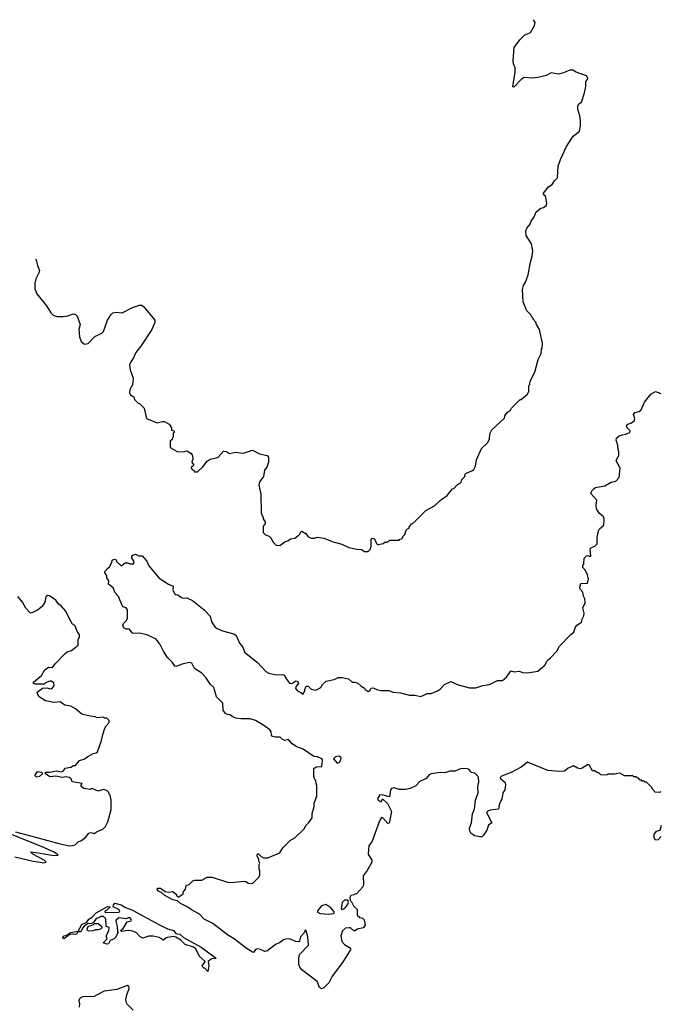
# Model space of a CAD drawing. Extents: x 2239831 to 2395310, y 665973 to 772585.
# Tile 52 of 144: x 2284145 to 2290340, y 735252 to 744771. Entities that reach past the tile are written whole.
import ezdxf

# ---------------------------------------------------------------- set-up
doc = ezdxf.new("R2010")
doc.units = 0

msp = doc.modelspace()

# ---------------------------------------------------------------- linework, layer by layer
at = {"layer": '0CON20XD'}
for points in [[(2284296.4, 742455.5), (2284305.8, 742445.8), (2284316.2, 742395), (2284335.9, 742345.9), (2284331.2, 742325), (2284300, 742265), (2284290, 742225), (2284290.7, 742170.7), (2284311.7, 742121.7), (2284403.3, 742005), (2284445, 741937.5), (2284470, 741915), (2284507, 741903), (2284565, 741902.5), (2284611.7, 741908.3), (2284665, 741927.5), (2284685, 741920), (2284700, 741905), (2284730, 741825), (2284717.5, 741775), (2284722.5, 741705), (2284740, 741660), (2284773, 741633), (2284808.3, 741641.7), (2284870.7, 741709.3), (2284938.3, 741741.7), (2284955, 741757.5), (2284994.2, 741865.8), (2285025, 741917.5), (2285045, 741937.5), (2285075, 741942.5), (2285135, 741936.7), (2285235, 741988), (2285305, 742010), (2285325, 742010), (2285345, 741996.7), (2285451.2, 741865), (2285452.5, 741845), (2285424.4, 741775), (2285315.8, 741614.2), (2285266.7, 741555), (2285245, 741502.5), (2285218.8, 741465), (2285206.2, 741435), (2285213.8, 741385), (2285243.3, 741305), (2285235, 741240), (2285210, 741195), (2285207.5, 741165), (2285217.5, 741145), (2285247.5, 741125), (2285255, 741100), (2285267, 741087), (2285290, 741065), (2285305, 741060), (2285350, 741015), (2285370, 740915), (2285475, 740872.5), (2285525, 740887.5), (2285545, 740887.5), (2285591.7, 740861.7), (2285612.5, 740825), (2285611.7, 740801.7), (2285640, 740795), (2285638.3, 740781.7), (2285630, 740775), (2285630, 740735), (2285621.7, 740728.3), (2285618.3, 740711.7), (2285600, 740695), (2285600, 740635), (2285667.7, 740597.7), (2285725, 740593.8), (2285761.7, 740601.7), (2285799.3, 740579.3), (2285812.5, 740565), (2285820, 740535), (2285820, 740515), (2285811.7, 740508.3), (2285810, 740495), (2285830, 740465), (2285815, 740450), (2285805, 740450), (2285802.5, 740435), (2285815, 740420), (2285830, 740415), (2285835, 740400), (2285865, 740400), (2285915, 740447.5), (2285958, 740502), (2285986.7, 740523.3), (2286045, 740533.8), (2286065, 740543.3), (2286115, 740600), (2286145, 740596.7), (2286175, 740577.5), (2286231.7, 740591.7), (2286305, 740580), (2286395, 740610), (2286465, 740574.3), (2286537.7, 740557.7), (2286551.7, 740541.7), (2286551.4, 740495), (2286534.3, 740445.7), (2286513.8, 740415), (2286503.8, 740355), (2286466.7, 740305), (2286457.5, 740275), (2286477.5, 740185), (2286480, 740005), (2286490, 739975), (2286500, 739965), (2286500, 739945), (2286520, 739915), (2286518.3, 739901.7), (2286500, 739875), (2286500, 739815), (2286521.7, 739791.7), (2286558.3, 739778.3), (2286578.3, 739758.3), (2286591.7, 739721.7), (2286625, 739690), (2286661.7, 739688.3), (2286713, 739727), (2286737, 739733), (2286765, 739752.5), (2286805, 739760), (2286855, 739797.5), (2286865, 739820), (2286875, 739827.5), (2286912.5, 739805), (2286935, 739772.5), (2286965, 739757.5), (2286995, 739757.5), (2287025, 739767.5), (2287085, 739757.5), (2287175, 739722.5), (2287261.7, 739701.7), (2287328.3, 739668.3), (2287405, 739652.5), (2287455, 739650), (2287475, 739630), (2287515, 739630), (2287535, 739650), (2287545, 739680), (2287542.5, 739745), (2287555, 739760), (2287575, 739753.3), (2287595, 739707.5), (2287605, 739697.5), (2287615, 739697.5), (2287661.7, 739708.3), (2287675, 739720), (2287695, 739720), (2287725, 739740), (2287815, 739740), (2287821.7, 739748.3), (2287838.3, 739751.7), (2287850, 739765), (2287850, 739775), (2287870, 739795), (2287883, 739837), (2287895, 739850), (2287910, 739855), (2287910, 739865), (2287933.6, 739896.4), (2287953, 739907), (2288073.6, 740026.4), (2288155, 740070), (2288213.6, 740126.4), (2288279.3, 740170.7), (2288330, 740235), (2288345, 740240), (2288377, 740273), (2288415, 740300), (2288420, 740325), (2288450, 740355), (2288453, 740377), (2288460, 740385), (2288525, 740412.5), (2288536.4, 740423.6), (2288552.5, 740455), (2288563, 740517), (2288612.5, 740625), (2288669.3, 740680.7), (2288687.5, 740715), (2288693, 740767), (2288710, 740805), (2288835, 740920), (2288838.3, 740941.7), (2288861.7, 740978.3), (2288890, 740995), (2288900, 741015), (2288985, 741100), (2288995, 741100), (2289060, 741155), (2289061.7, 741168.3), (2289070, 741175), (2289070, 741235), (2289080, 741245), (2289083, 741277), (2289127, 741363), (2289160, 741485), (2289187, 741543), (2289190, 741585), (2289197.5, 741595), (2289202.5, 741645), (2289178.3, 741748.3), (2289172.5, 741775), (2289142.5, 741825), (2289137, 741847), (2289110, 741875), (2289110, 741885), (2289090, 741905), (2289090, 741915), (2289050, 741955), (2289012.5, 742045), (2289008.3, 742161.7), (2289018.3, 742201.7), (2289037.5, 742235), (2289062.5, 742305), (2289083.6, 742426.4), (2289102.5, 742485), (2289106.7, 742535), (2289093.3, 742605), (2289042.5, 742685), (2289040.7, 742729.3), (2289050, 742755), (2289081.2, 742795), (2289091.2, 742825), (2289122, 742865), (2289140, 742915), (2289185, 742950), (2289210, 742955), (2289236.7, 742975), (2289242.5, 742995), (2289237.5, 743035), (2289230, 743065), (2289211.7, 743081.7), (2289210, 743095), (2289260, 743155), (2289293, 743177), (2289317, 743213), (2289347, 743243), (2289353.3, 743355), (2289375, 743420), (2289433.3, 743545), (2289483.9, 743626.1), (2289497.5, 743645), (2289557.5, 743695), (2289567.5, 743745), (2289567.5, 743795), (2289561.7, 743841.7), (2289542.5, 743905), (2289542.5, 743935), (2289553.6, 743956.4), (2289577.5, 743975), (2289607, 744063), (2289620, 744125), (2289620, 744175), (2289637, 744193), (2289640, 744205), (2289625, 744227.5), (2289525, 744263.3), (2289495, 744282.5), (2289465, 744283.3), (2289405, 744258.8), (2289355, 744246.2), (2289283.9, 744256.1), (2289235, 744233.3), (2289155, 744211.2), (2289105, 744206.2), (2289025, 744211.2), (2288998, 744195), (2288925, 744117.5), (2288915, 744122.5), (2288936.9, 744266.9), (2288936, 744305), (2288920, 744345), (2288916.7, 744375), (2288928.3, 744501.7), (2288982.5, 744575), (2289028.3, 744621.7), (2289085, 744647.5), (2289124, 744715), (2289130, 744745), (2289112.4, 744771.3)], [(2289255, 738582.5), (2289279.5, 738600.5), (2289340, 738665), (2289364.1, 738715.9), (2289475, 738827.5), (2289505, 738850), (2289518.3, 738891.7), (2289533.6, 738916.4), (2289577.5, 738945), (2289583.6, 738976.4), (2289601.7, 739008.3), (2289602.5, 739035), (2289590, 739085), (2289612.5, 739135), (2289611.7, 739171.7), (2289598.3, 739198.3), (2289592.5, 739235), (2289566.7, 739265), (2289562.5, 739285), (2289571.2, 739318.8), (2289635.9, 739324.1), (2289646.2, 739365), (2289636.7, 739405), (2289617, 739447), (2289590, 739475), (2289592.5, 739495), (2289601.7, 739508.3), (2289603.3, 739565), (2289625, 739587.5), (2289645, 739590), (2289655, 739580), (2289667.5, 739585), (2289663, 739657), (2289675, 739670), (2289708.3, 739681.7), (2289730, 739705), (2289730, 739765), (2289741.2, 739828.8), (2289751.4, 739848.6), (2289793.3, 739885), (2289797, 739943), (2289790.8, 739965), (2289750, 740000), (2289723.6, 740043.6), (2289720, 740075), (2289727.5, 740125), (2289669.3, 740189.3), (2289678, 740215), (2289700.9, 740239.1), (2289715, 740248), (2289750, 740255), (2289805, 740266), (2289865, 740301.2), (2289910.7, 740309.3), (2289943.3, 740345), (2289952, 740435), (2289912.5, 740505), (2289931.7, 740548.3), (2289940, 740555), (2289940, 740595), (2289932.5, 740615), (2289929.3, 740659.3), (2289912.5, 740705), (2289917.5, 740725), (2289941.7, 740748.3), (2289970.7, 740759.3), (2290006.4, 740763.6), (2290045, 740780), (2290047.5, 740795), (2290020, 740825), (2290012.5, 740845), (2290025, 740860), (2290055, 740870), (2290086.7, 740893.3), (2290092.5, 740915), (2290080, 740955), (2290095, 740972.5), (2290137, 740983), (2290155, 741000), (2290188.8, 741075), (2290247.7, 741152.3), (2290295, 741177.5), (2290345, 741156.2)], [(2290345, 737310), (2290335, 737300), (2290291.7, 737301.7), (2290260, 737335), (2290260, 737345), (2290208.3, 737398.3), (2290195, 737400), (2290185, 737410), (2290165, 737410), (2290158.3, 737418.3), (2290145, 737420), (2290128.3, 737438.3), (2290115, 737440), (2290105, 737450), (2290085, 737450), (2290075, 737460), (2289995, 737460), (2289947.5, 737487.5), (2289895, 737477.5), (2289835, 737477.5), (2289825, 737470), (2289798.3, 737468.3), (2289765, 737470), (2289745, 737490), (2289735, 737490), (2289705, 737510), (2289685, 737510), (2289655, 737560), (2289645, 737566.7), (2289635, 737566.7), (2289586.2, 737533.8), (2289565, 737527.5), (2289540, 737535), (2289501.7, 737558.3), (2289450, 737535), (2289415, 737507.5), (2289365, 737502.5), (2289253.6, 737513.6), (2289055, 737592.5), (2288995.9, 737544.1), (2288897.8, 737492.2), (2288802.9, 737457.1), (2288791.2, 737445), (2288794.3, 737434.3), (2288840.6, 737395), (2288843.6, 737375), (2288836.9, 737325), (2288818, 737295), (2288807.5, 737235), (2288785.5, 737194.5), (2288775, 737138.8), (2288695, 737130), (2288671.3, 737118.7), (2288660, 737105), (2288712.5, 737005), (2288677.5, 736985), (2288663.3, 736935), (2288631.7, 736888.3), (2288615, 736872.5), (2288595, 736870), (2288545, 736880), (2288506.7, 736905), (2288496.7, 736925), (2288496.2, 736956.2), (2288513, 737007), (2288522.5, 737095), (2288542.3, 737137.7), (2288553.9, 737226.1), (2288580, 737295), (2288576.7, 737355), (2288586.4, 737403.6), (2288583.3, 737445), (2288576.4, 737456.4), (2288546.1, 737486.1), (2288513.9, 737493.9), (2288500, 737505), (2288493.3, 737523.3), (2288475, 737528.8), (2288415, 737531.2), (2288355, 737506.7), (2288305, 737506), (2288255, 737490), (2288215, 737494.2), (2288125, 737480), (2288105, 737471.2), (2288075.5, 737434.5), (2288015, 737406.2), (2287977.3, 737362.7), (2287920.5, 737339.5), (2287875, 737330), (2287815, 737330), (2287765, 737346.2), (2287741.7, 737338.3), (2287731.2, 737325), (2287722.5, 737257.5), (2287660, 737275), (2287621.7, 737278.3), (2287620, 737265), (2287604.1, 737245.9), (2287612, 737225), (2287641.7, 737208.3), (2287655, 737240), (2287703.6, 737193.6), (2287742, 737115), (2287718.3, 737001.7), (2287705, 737000), (2287656.1, 737056.1), (2287645, 737057.5), (2287624, 737025), (2287555, 736830), (2287522.5, 736785), (2287516, 736705), (2287549.2, 736645), (2287550.8, 736625), (2287505.4, 736544.6), (2287465.8, 736495), (2287469.4, 736415), (2287462.6, 736387.4), (2287405, 736322.5), (2287375, 736309.2), (2287347.5, 736305), (2287336.7, 736285), (2287340, 736255), (2287355, 736243.3), (2287374, 736205), (2287407.6, 736167.6), (2287408.8, 736115), (2287435, 736092.5), (2287460, 736085), (2287475, 736067.5), (2287486.2, 736015), (2287468.3, 735991.7), (2287411.2, 735978.8), (2287385, 735962.5), (2287375, 735962.5), (2287345, 735990), (2287335, 735992.5), (2287295, 735987.5), (2287267.9, 735962.1), (2287250.6, 735915), (2287260.2, 735860.2), (2287285, 735830.8), (2287335, 735800.8), (2287346.9, 735785), (2287265.6, 735655), (2287166.2, 735523.8), (2287135, 735458.8), (2287085, 735410), (2287065, 735403.1), (2287044.5, 735415), (2287022.5, 735472.5), (2286874.4, 735585), (2286855, 735610), (2286845, 735637.5), (2286843, 735697), (2286852.2, 735735), (2286939.2, 735825), (2286933.1, 735905), (2286915, 735962.5), (2286905, 735970), (2286897.3, 735942.7), (2286859.2, 735905), (2286851.2, 735865), (2286843.9, 735856.1), (2286815, 735860), (2286755, 735886), (2286717, 735883), (2286695, 735874.2), (2286658.8, 735845), (2286625, 735832.5), (2286536.7, 735765), (2286515, 735763.1), (2286475, 735782.9), (2286445, 735789.2), (2286425, 735781.2), (2286405.7, 735754.3), (2286397.5, 735757.5), (2286334.4, 735795), (2286220.9, 735880.9), (2286155, 735922.1), (2286012.2, 736032.2), (2285930, 736075), (2285882.9, 736122.9), (2285805, 736165.7), (2285771.5, 736191.5), (2285698.8, 736225), (2285671.2, 736251.2), (2285625, 736263.5), (2285548, 736305), (2285520.3, 736330.3), (2285488.8, 736345), (2285471.2, 736365), (2285480, 736375), (2285506.1, 736376.1), (2285552.9, 736342.9), (2285585, 736336), (2285625, 736342.5), (2285660, 736315), (2285660, 736305), (2285675, 736290), (2285685, 736290), (2285725, 736320), (2285727.5, 736335), (2285747.5, 736365), (2285755, 736400), (2285785, 736410), (2285820, 736445), (2285838.3, 736451.7), (2285905, 736452.5), (2285958.3, 736481.7), (2286005, 736482.5), (2286165, 736430), (2286218.3, 736431.7), (2286315, 736442.5), (2286335, 736440), (2286355, 736422.5), (2286395, 736420), (2286439.3, 736460.7), (2286460, 736485), (2286467.5, 736505), (2286467.5, 736545), (2286460, 736555), (2286460, 736605), (2286466.7, 736615), (2286457.5, 736635), (2286456.7, 736656.7), (2286440, 736685), (2286444, 736706), (2286455, 736706.7), (2286480.7, 736680.7), (2286505, 736667.5), (2286545, 736667.5), (2286660, 736715), (2286690, 736765), (2286720, 736795), (2286765, 736837.5), (2286805, 736862.5), (2286895, 736947.5), (2286916.2, 736985), (2286941.7, 737008.3), (2286973.3, 737055), (2286973.9, 737096.1), (2286992.5, 737165), (2286992.5, 737195), (2287017.5, 737265), (2287020, 737375), (2287013, 737383), (2287010, 737415), (2287000, 737425), (2286990, 737455), (2286988.3, 737531.7), (2287010.7, 737549.3), (2287068.3, 737551.7), (2287072.5, 737615), (2287067.5, 737625), (2287025, 737643.3), (2286988.3, 737648.3), (2286885, 737719.2), (2286825, 737740.8), (2286779.7, 737769.7), (2286743.3, 737813.3), (2286705, 737803.3), (2286682.5, 737815), (2286664, 737834), (2286615, 737833.1), (2286590.9, 737840.9), (2286579.2, 737855), (2286577.5, 737885), (2286564.3, 737905), (2286497.1, 737955), (2286425.4, 737995.4), (2286375, 738011.1), (2286285, 738010.8), (2286235, 738018), (2286200, 738035), (2286181.7, 738051.7), (2286155, 738052.5), (2286135, 738062.5), (2286114.3, 738095), (2286110, 738165), (2286048.9, 738225), (2286022.2, 738315), (2285990.5, 738345), (2285945, 738413.1), (2285905, 738451.9), (2285835, 738500), (2285809.1, 738549.1), (2285785, 738556.7), (2285715, 738541.4), (2285655, 738517.5), (2285645, 738520), (2285622.5, 738555), (2285575.6, 738605), (2285534.6, 738665), (2285502, 738732), (2285465, 738782.5), (2285385, 738820.8), (2285305, 738838.8), (2285245, 738837.5), (2285233.6, 738843.6), (2285208.3, 738878.3), (2285175, 738877.5), (2285155, 738887.5), (2285142.3, 738912.3), (2285147.5, 738935), (2285178.8, 738961.2), (2285186.4, 738983.6), (2285187.5, 739065), (2285175.8, 739085.8), (2285145, 739096.2), (2285135, 739106.7), (2285100, 739195), (2285068.8, 739228.8), (2285048.3, 739278.3), (2285003.3, 739315), (2285006.7, 739345), (2284987.5, 739375), (2284987, 739397), (2284970, 739425), (2284970, 739435), (2284993.6, 739466.4), (2285015, 739480), (2285037, 739523), (2285040, 739545), (2285063, 739557), (2285078.3, 739548.3), (2285081.7, 739531.7), (2285125, 739490), (2285165, 739520), (2285191.7, 739521.7), (2285215, 739510), (2285248.3, 739511.7), (2285250, 739535), (2285228.3, 739568.3), (2285228.3, 739581.7), (2285240, 739595), (2285265, 739602.5), (2285298.3, 739588.3), (2285328.3, 739588.3), (2285375, 739537.5), (2285392.5, 739492.5), (2285493, 739373), (2285583.9, 739313.9), (2285630, 739295), (2285630, 739275), (2285623, 739263), (2285650, 739215), (2285675, 739210), (2285710, 739185), (2285725, 739180), (2285761.7, 739181.7), (2285817.5, 739155), (2285927.5, 739065), (2285988, 739005), (2285999.5, 738949.5), (2286011.4, 738931.4), (2286035, 738898.8), (2286054.4, 738884.4), (2286105, 738861.4), (2286215, 738833.3), (2286237.7, 738817.7), (2286271.2, 738745), (2286303.3, 738705), (2286320, 738655), (2286446.2, 738555), (2286525, 738469.2), (2286555, 738454.2), (2286625, 738437.5), (2286685, 738440.8), (2286702.5, 738435), (2286723.8, 738395), (2286755.9, 738355.9), (2286775.7, 738354.3), (2286815, 738378), (2286832.5, 738375), (2286842.5, 738355), (2286815, 738320), (2286812.5, 738305), (2286831.7, 738281.7), (2286865, 738267.5), (2286885, 738250), (2286903.3, 738285), (2286905, 738310), (2286915, 738326.2), (2286935, 738327.5), (2286965, 738297.5), (2287009.3, 738290.7), (2287055.9, 738314.1), (2287075, 738342.5), (2287110, 738375), (2287186.4, 738393.6), (2287225, 738410), (2287265, 738410), (2287325, 738397.5), (2287360, 738365), (2287385, 738366.7), (2287416.1, 738356.1), (2287447, 738327), (2287479.3, 738309.3), (2287487.5, 738295), (2287515, 738276.7), (2287532.5, 738285), (2287545, 738307.5), (2287565, 738312.5), (2287600, 738295), (2287637, 738287), (2287715, 738286.2), (2287755, 738271.2), (2287827, 738263), (2287915, 738240), (2287965, 738240), (2288025, 738228.6), (2288085, 738256.7), (2288125, 738258), (2288186, 738284), (2288215, 738302.5), (2288252.5, 738345), (2288315, 738373.8), (2288385, 738340.8), (2288495, 738312), (2288555, 738312.5), (2288625, 738334), (2288690, 738345), (2288765, 738382), (2288815, 738383.3), (2288853.3, 738415), (2288895, 738476.2), (2288926.1, 738466.1), (2288975, 738472.5), (2289009.7, 738459.7), (2289055, 738456), (2289155, 738474), (2289227.5, 738535), (2289241.7, 738568.3), (2289255, 738582.5)], [(2284105, 736918.7), (2284297.6, 736867.6), (2284535, 736802.9), (2284625, 736784.3), (2284653.6, 736786.4), (2284680, 736795), (2284713.9, 736826.1), (2284736.1, 736833.9), (2284780, 736865), (2284815, 736907.5), (2284835, 736912.5), (2284865, 736902.5), (2284895, 736922.5), (2284950, 736945), (2284975, 736970), (2284997.5, 737015), (2285030, 737135), (2285030, 737225), (2285020, 737275), (2285010, 737285), (2285008.3, 737298.3), (2284988.3, 737318.3), (2284955, 737330), (2284905, 737312.5), (2284845, 737337.5), (2284825, 737330), (2284765, 737337.5), (2284738.3, 737358.3), (2284738.3, 737371.7), (2284748.3, 737388.3), (2284653, 737403), (2284643, 737433), (2284625, 737443.3), (2284595, 737450), (2284555, 737446.2), (2284495, 737458.8), (2284435, 737450), (2284390, 737485), (2284393.6, 737496.4), (2284433.9, 737496.1), (2284505, 737510), (2284545, 737498.8), (2284555, 737501.2), (2284569.7, 737510.3), (2284586.1, 737533.9), (2284640, 737545), (2284665, 737560), (2284685, 737560), (2284725, 737610), (2284765, 737622.5), (2284811.7, 737651.7), (2284855, 737677.5), (2284885, 737682.5), (2284896.1, 737693.9), (2284937, 737803), (2284948.3, 737861.7), (2284968.3, 737921.7), (2284980, 737945), (2285010, 737975), (2285010, 737995), (2284987, 738017), (2284965, 738020), (2284955, 738027.5), (2284895, 738022.5), (2284875, 738032.5), (2284825, 738037.5), (2284745, 738057.5), (2284685, 738107.5), (2284640, 738135), (2284580, 738145), (2284535, 738177.5), (2284475, 738171.2), (2284395, 738186.7), (2284334.3, 738224.3), (2284316.7, 738255), (2284315, 738270), (2284365, 738310), (2284415, 738312.5), (2284435, 738302.5), (2284460, 738305), (2284477.5, 738335), (2284475, 738360), (2284450, 738375), (2284435, 738376.7), (2284395, 738360), (2284381.7, 738348.3), (2284295, 738347.5), (2284280, 738355), (2284280, 738365), (2284355, 738432.5), (2284385, 738483.3), (2284425, 738511.2), (2284462.5, 738507.5), (2284487, 738543), (2284583.3, 738645), (2284605, 738660), (2284645, 738673.3), (2284710, 738725), (2284710, 738775), (2284722.5, 738805), (2284722.5, 738825), (2284703, 738853), (2284677.5, 738915), (2284657, 738927), (2284641.7, 738948.3), (2284587.5, 739055), (2284547.5, 739105), (2284520.7, 739120.7), (2284495, 739160), (2284432.5, 739202.5), (2284415, 739202.9), (2284401.9, 739195), (2284395, 739182.5), (2284391.4, 739145), (2284361.2, 739098.8), (2284317.3, 739062.7), (2284255, 739033.8), (2284245, 739036.2), (2284205, 739082), (2284170.9, 739140.9), (2284125.9, 739195.9)], [(2287215, 737582.5), (2287236.4, 737593.6), (2287250, 737615), (2287252.5, 737635), (2287235, 737650), (2287200, 737645), (2287180, 737625), (2287215, 737582.5)], [(2284308.3, 737448.3), (2284290, 737465), (2284318.3, 737501.7), (2284357, 737497), (2284370, 737485), (2284335, 737453.3), (2284308.3, 737448.3)], [(2284097.6, 736677.6), (2284275, 736635.7), (2284385, 736620), (2284400, 736625), (2284382.5, 736645), (2284273.3, 736705), (2284250, 736725), (2284305, 736720.8), (2284475, 736691.2), (2284516.7, 736693.3), (2284507.5, 736705), (2284473.3, 736725), (2284364, 736775), (2283986.2, 736925)], [(2290350, 736875), (2290318.3, 736841.7), (2290295, 736840), (2290282.5, 736862.5), (2290282.5, 736895), (2290302.5, 736925), (2290340, 736935), (2290352.5, 736985)], [(2285965, 735570), (2285935, 735600), (2285925, 735600), (2285915, 735610), (2285910, 735625), (2285940, 735665), (2285885, 735713.8), (2285847.7, 735787.7), (2285825, 735805.7), (2285745, 735830.6), (2285702.5, 735872.5), (2285655, 735900.6), (2285635, 735907.1), (2285575, 735899.4), (2285557, 735893), (2285533.6, 735873.6), (2285525, 735873.3), (2285520, 735885), (2285495, 735899.2), (2285435, 735911.4), (2285395, 735911.9), (2285335, 735890.6), (2285308.8, 735905), (2285273.2, 735943.2), (2285237.9, 735957.9), (2285195, 735966.9), (2285130, 735955), (2285120, 735965), (2285146.1, 735983.9), (2285185, 736050), (2285221.7, 736058.3), (2285227.5, 736065), (2285215, 736087.5), (2285195, 736087.5), (2285175, 736077.5), (2285105, 736086.7), (2285077.5, 736065), (2285073.3, 736055), (2285087, 736003), (2285090, 735955), (2285100, 735945), (2285091.7, 735938.3), (2285075, 735900), (2285060, 735885), (2285020, 735870), (2285005, 735837.5), (2284985, 735832.5), (2284952.5, 735845), (2284990, 735885), (2284982.5, 735915), (2285007, 735963), (2285010, 735995), (2284980, 736005), (2284977.5, 736077.5), (2284955, 736100), (2284925, 736100), (2284918.3, 736091.7), (2284885, 736080), (2284858.3, 736041.7), (2284835, 736030), (2284808.3, 736031.7), (2284770.7, 736009.3), (2284751.7, 735988.3), (2284735, 735952.5), (2284708.3, 735951.7), (2284696.4, 735933.6), (2284685, 735927.5), (2284655, 735930), (2284625, 735923.3), (2284575, 735883.8), (2284565, 735887.5), (2284561.7, 735898.3), (2284575, 735913.3), (2284599.5, 735920.5), (2284635, 735946.7), (2284710, 735960), (2284745, 736022.5), (2284793, 736047), (2284813.6, 736076.4), (2284846, 736094), (2284884.2, 736135.8), (2284995, 736198.8), (2285020, 736195), (2284985, 736160), (2284972.5, 736155), (2284970, 736145), (2284978.3, 736138.3), (2285106.1, 736143.9), (2285113.3, 736155), (2285105, 736170), (2285047.5, 736195), (2285051.2, 736215), (2285065, 736230), (2285125, 736214.3), (2285168.8, 736188.8), (2285230.8, 736165), (2285489.2, 736025), (2285573.2, 735983.2), (2285631.4, 735965), (2285655, 735936.5), (2285695, 735931.3), (2285728.8, 735898.8), (2285898.6, 735805), (2286036.7, 735705), (2286046.1, 735693.9), (2285999.5, 735690.5), (2285967.5, 735665), (2285973.3, 735625), (2285965, 735570)], [(2287265, 736170), (2287275, 736173.8), (2287295, 736186.7), (2287315, 736212.5), (2287323.3, 736235), (2287318.8, 736258.8), (2287285, 736258.8), (2287263.2, 736236.8), (2287253.3, 736175), (2287265, 736170)], [(2287135, 736124.6), (2287178.9, 736131.1), (2287186.2, 736135), (2287186.2, 736145), (2287155, 736183.8), (2287106.4, 736216.4), (2287062.5, 736205), (2287025.8, 736155), (2287025, 736143.8), (2287050.6, 736130.6), (2287135, 736124.6)], [(2284817.7, 735957.7), (2284800, 735965), (2284798.8, 735985), (2284811.7, 736008.3), (2284855, 736020), (2284868.3, 736031.7), (2284903.6, 736033.6), (2284940, 736005), (2284938.3, 735991.7), (2284928.3, 735981.7), (2284906.7, 735973.3), (2284875, 735973.3), (2284855, 735961.2), (2284817.7, 735957.7)], [(2285242.5, 735195), (2285182.5, 735255), (2285170, 735295), (2285180, 735345), (2285202.5, 735405), (2285200, 735425), (2285185, 735432.5), (2285085, 735396.7), (2284961.7, 735378.3), (2284895.5, 735344.5), (2284865, 735328.6), (2284756.1, 735323.9), (2284733.3, 735315), (2284723.3, 735305), (2284717.5, 735285), (2284723.3, 735255), (2284720, 735225)]]:
    msp.add_lwpolyline(points, dxfattribs=at)

doc.saveas('drawing.dxf')
